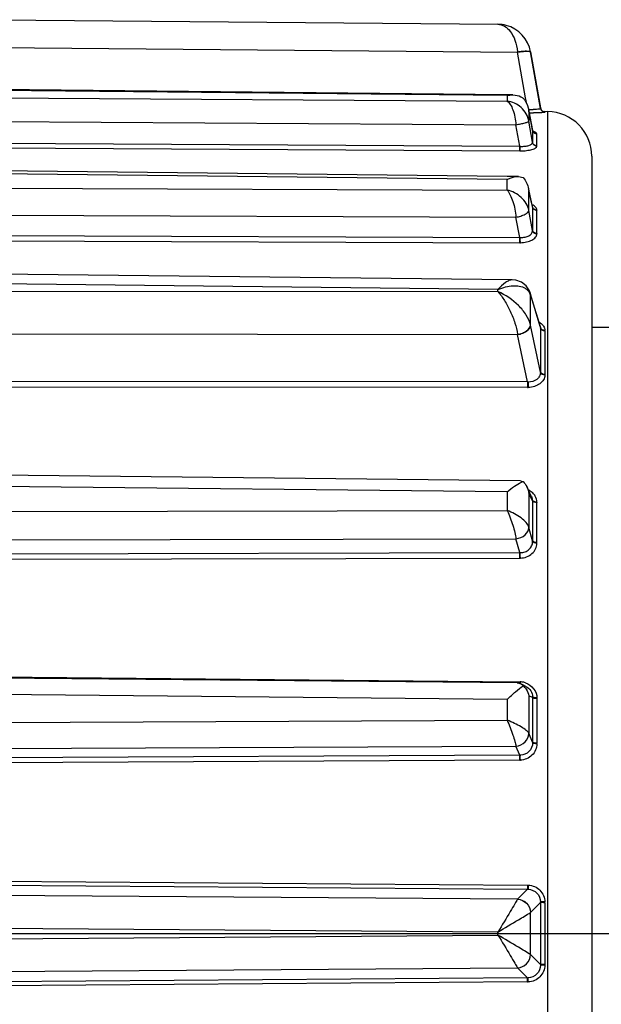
# Model space of a CAD drawing. Header units: millimetres. Extents: x 146 to 697, y 409 to 764.
# Tile 6 of 162: x 232 to 245, y 458 to 481. Entities that reach past the tile are written whole.
import ezdxf

# ---------------------------------------------------------------- set-up
doc = ezdxf.new("R2010")
doc.units = ezdxf.units.MM
doc.header["$LTSCALE"] = 65.395
doc.linetypes.add('CENTER', pattern=[0.6, 0.375, -0.075, 0.075, -0.075])
doc.layers.get('0').update_dxf_attribs({"linetype": 'CONTINUOUS'})
for name, color, linetype in [('9_820_353_oben_3_BL45', 7, 'CONTINUOUS'), ('SP223_000_00_oben_3_BL32', 7, 'CONTINUOUS'), ('SP223_018_00_oben_3_BL26', 7, 'CONTINUOUS')]:
    doc.layers.add(name, color=color, linetype=linetype)

# ---------------------------------------------------------------- blocks, each defined once
blk = doc.blocks.new('TC-9820353_DS')
at = {"layer": '9_820_353_oben_3_BL45', "color": 7, "linetype": 'CENTER'}
blk.add_line((-68.5, 0), (128.01, 0), dxfattribs=at)
at = {"layer": 'SP223_000_00_oben_3_BL32', "color": 7, "linetype": 'Continuous'}
blk.add_line((30, 13.6), (37.821, 13.6), dxfattribs=at)
at = {"layer": 'SP223_018_00_oben_3_BL26', "color": 7, "linetype": 'Continuous'}
for p, q in [((16, 20.5), (27.896, 20.396)), ((28.851, 18.507), (28.628, 19.776)), ((28.628, 19.776), (28.849, 18.52)), ((28.104, 18.813), (15.999, 18.938)), ((28.103, 18.796), (28.233, 18.812)), ((28.233, 18.812), (28.104, 18.813)), ((28.592, 18.448), (28.588, 18.469)), ((28.588, 18.469), (28.591, 18.448)), ((28.634, 18.229), (28.592, 18.448)), ((28.849, 18.52), (28.851, 18.507)), ((29.009, 18.436), (28.947, 18.437)), ((28.674, 18.02), (28.634, 18.229)), ((30, 17.437), (30, 15)), ((28.105, 16.984), (15.999, 17.12)), ((28.353, 16.981), (28.105, 16.984)), ((28.353, 16.981), (28.462, 16.96)), ((28.593, 16.657), (28.582, 16.707)), ((28.582, 16.707), (28.591, 16.657)), ((28.673, 16.307), (28.593, 16.657)), ((28.673, 16.307), (28.673, 16.307)), ((28.213, 14.662), (16, 14.801)), ((30, 15), (30, -15)), ((28.213, 14.662), (28.213, 14.662)), ((28.619, 14.37), (28.619, 14.369)), ((28.62, 14.366), (28.62, 14.366)), ((28.634, 14.32), (28.62, 14.366)), ((28.846, 13.618), (28.634, 14.32)), ((28.846, 13.618), (28.846, 13.618)), ((28.402, 10.153), (15.999, 10.286)), ((28.613, 9.88), (28.54, 10.025)), ((28.651, 9.807), (28.613, 9.88)), ((28.651, 9.806), (28.651, 9.807)), ((28.326, 5.622), (16, 5.737)), ((28.41, 5.6), (28.406, 5.602)), ((28.468, 5.57), (28.41, 5.6)), ((28.521, 5.543), (28.468, 5.57)), ((28.521, 5.543), (28.521, 5.543))]:
    blk.add_line(p, q, dxfattribs=at)
at = {"layer": 'SP223_018_00_oben_3_BL26', "color": 9, "linetype": 'Continuous'}
for p, q in [((16, 19.88), (28.335, 19.773)), ((28.335, 19.779), (28.335, 19.773)), ((28.516, 18.747), (28.335, 19.773)), ((28.103, 18.796), (16, 18.921)), ((28.103, 18.796), (28.103, 18.671)), ((16, 18.75), (28.103, 18.671)), ((28.541, 18.609), (28.516, 18.747)), ((28.591, 18.448), (28.591, 18.221)), ((28.591, 18.448), (28.674, 18.017)), ((28.852, 18.506), (28.851, 18.505)), ((28.947, 18.437), (28.949, 18.424)), ((29.009, 18.436), (29.009, 13.6)), ((16, 18.224), (28.299, 18.143)), ((28.383, 17.66), (28.299, 18.143)), ((28.674, 17.749), (28.591, 18.221)), ((28.771, 17.67), (28.771, 17.937)), ((16, 17.737), (28.383, 17.66)), ((16, 17.633), (28.383, 17.556)), ((28.383, 17.66), (28.398, 17.66)), ((28.383, 17.556), (28.398, 17.556)), ((28.103, 16.917), (16, 17.053)), ((28.103, 16.675), (28.103, 16.917)), ((16, 16.722), (28.103, 16.675)), ((28.591, 16.22), (28.591, 16.657)), ((28.671, 16.307), (28.591, 16.657)), ((28.674, 15.774), (28.591, 16.22)), ((28.674, 16.293), (28.671, 16.307)), ((28.674, 16.3), (28.673, 16.307)), ((28.771, 15.704), (28.771, 16.22)), ((16, 16.118), (28.299, 16.07)), ((28.383, 15.615), (28.299, 16.07)), ((16, 15.659), (28.383, 15.615)), ((16, 15.541), (28.383, 15.497)), ((27.896, 14.446), (16, 14.581)), ((16, 14.41), (27.896, 14.399)), ((27.896, 14.399), (27.896, 14.446)), ((28.619, 14.369), (28.628, 14.318)), ((28.62, 14.366), (28.628, 14.316)), ((28.628, 13.65), (28.628, 14.318)), ((28.628, 14.318), (28.84, 13.616)), ((28.851, 12.595), (28.628, 13.65)), ((28.84, 13.616), (28.851, 13.577)), ((28.949, 13.516), (28.949, 12.539)), ((29.009, 13.6), (29.009, -13.6)), ((16, 13.45), (28.335, 13.438)), ((28.335, 13.443), (28.335, 13.438)), ((28.561, 12.373), (28.335, 13.438)), ((28.561, 12.373), (16, 12.381)), ((28.561, 12.249), (16, 12.257)), ((28.103, 9.907), (16, 10.036)), ((28.103, 9.907), (28.103, 9.488)), ((28.591, 9.869), (28.591, 9.112)), ((28.629, 9.795), (28.591, 9.869)), ((28.674, 9.706), (28.629, 9.795)), ((28.771, 8.769), (28.771, 9.662)), ((16, 9.464), (28.103, 9.488)), ((28.674, 8.808), (28.591, 9.112)), ((16, 8.831), (28.299, 8.855)), ((28.383, 8.544), (28.299, 8.855)), ((16, 8.517), (28.383, 8.544)), ((16, 8.395), (28.383, 8.422)), ((16, 5.761), (28.326, 5.647)), ((28.326, 5.647), (28.383, 5.646)), ((28.103, 5.253), (16, 5.366)), ((28.591, 5.335), (28.591, 4.491)), ((28.674, 5.293), (28.591, 5.335)), ((28.103, 5.253), (28.103, 4.786)), ((28.771, 5.269), (28.771, 4.272)), ((16, 4.728), (28.103, 4.786)), ((28.674, 4.291), (28.591, 4.491)), ((16, 4.145), (28.299, 4.204)), ((28.383, 4), (28.299, 4.204)), ((28.383, 4), (16, 3.939)), ((28.383, 3.889), (16, 3.827)), ((16, 1.178), (28.561, 1.086)), ((16, 1.086), (28.561, 0.993)), ((28.561, 0.993), (28.335, 0.769)), ((28.335, 0.769), (16, 0.859)), ((28.851, 0.695), (28.628, 0.473)), ((28.949, 0.691), (28.949, -0.691)), ((28.628, -0.473), (28.628, 0.473)), ((27.896, 0.034), (16, 0.121)), ((27.896, -0.034), (27.896, 0.034)), ((16, -0.121), (27.896, -0.034)), ((28.851, -0.695), (28.628, -0.473)), ((16, -0.859), (28.335, -0.769)), ((28.561, -0.993), (28.335, -0.769)), ((28.561, -0.993), (16, -1.086)), ((28.561, -1.086), (16, -1.178))]:
    blk.add_line(p, q, dxfattribs=at)
at = {"layer": 'SP223_018_00_oben_3_BL26', "color": 7, "linetype": 'Continuous'}
for points in [[(28.628, 19.772), (28.628, 19.776), (28.627, 19.779)], [(28.69, 17.984), (28.695, 17.981), (28.686, 17.991), (28.674, 18.018)], [(28.69, 17.984), (28.695, 17.981), (28.686, 17.991)], [(28.619, 14.37), (28.6, 14.421), (28.528, 14.529), (28.426, 14.609), (28.299, 14.654), (28.213, 14.662)], [(28.62, 14.366), (28.62, 14.367), (28.619, 14.37)]]:
    blk.add_lwpolyline(points, dxfattribs=at)
for centre, radius, start, end in [((27.889, 19.646), 0.75, 75.3214, 89.5), ((27.889, 19.646), 0.75, 75.3214, 89.5), ((27.889, 19.646), 0.75, 10, 75.3214), ((28.948, 18.537), 0.1, 190, 216.5), ((28.948, 18.537), 0.1, 216.5, 269.5), ((29, 17.437), 1, 0, 89.5), ((28.184, 5.249), 0.416, 41.103, 48.0784)]:
    blk.add_arc(centre, radius, start, end, dxfattribs=at)
at = {"layer": 'SP223_018_00_oben_3_BL26', "color": 9, "linetype": 'Continuous'}
for centre, radius, start, end in [((28.708, 20.731), 2.245, 266.7812, 266.9496), ((28.699, 20.496), 2.01, 266.8737, 269.6821), ((28.618, 24.76), 6.352, 269.8329, 270.657), ((28.95, 18.524), 0.0999, 190.0019, 269.5463), ((28.848, 18.506), 0.00342, 354.6324, 10.0589), ((34.324, 17.898), 5.652, 178.7938, 179.638), ((36.721, 17.891), 8.048, 179.6929, 181.0119), ((28.636, 17.747), 0.038, 353.8367, 2.6429), ((28.746, 17.669), 0.0255, 350.1404, 0.9638), ((55.536, 16.034), 26.864, 179.4468, 180.5532), ((28.568, 15.771), 0.106, 356.3047, 1.5845), ((28.687, 15.703), 0.0849, 354.6031, 0.5372), ((28.375, 14.249), 0.262, 25.619, 26.4131), ((28.366, 14.245), 0.272, 15.6372, 25.5519), ((80.312, 13.086), 51.463, 179.453, 180.547), ((28.725, 13.581), 0.127, 0.872, 3.4022), ((28.725, 13.581), 0.127, 358.3513, 0.8712), ((28.806, 13.518), 0.143, 359.4399, 4.2295), ((36.135, 12.311), 7.574, 179.5304, 180.4668), ((28.581, 12.784), 0.412, 267.2512, 269.2437), ((36.146, 12.311), 7.571, 179.5355, 180.4671), ((28.562, 12.657), 0.408, 269.9601, 271.971), ((108.019, 9.257), 79.346, 179.67561, 180.32439), ((28.412, 8.803), 0.262, 357.6502, 1.0087), ((28.533, 8.768), 0.238, 356.7793, 0.3237), ((39.387, 5.565), 11.004, 179.5773, 179.7673), ((38.858, 5.568), 10.461, 179.5752, 179.8013), ((28.379, 5.222), 0.424, 82.1775, 87.521), ((28.381, 5.234), 0.412, 71.3243, 82.1892), ((28.395, 5.298), 0.279, 359.0233, 2.2745), ((126.224, 4.792), 97.552, 179.70571, 180.29429), ((28.489, 5.27), 0.283, 359.7019, 2.958), ((28.389, 4.315), 0.314, 268.8831, 271.5173), ((28.382, 4.202), 0.313, 270.2811, 272.9299), ((28.389, 0.737), 0.0625, 149.6193, 150.8347), ((133.746, 0), 104.897, 179.6205, 180.3795), ((28.536, 0.701), 0.316, 358.9541, 2.154), ((28.64, 0.693), 0.309, 359.6174, 2.8797), ((28.389, -0.737), 0.0625, 209.1653, 210.3807), ((28.562, -0.686), 0.307, 269.8474, 272.5177), ((28.559, -0.78), 0.306, 270.4204, 273.1037)]:
    blk.add_arc(centre, radius, start, end, dxfattribs=at)
for points, knots in [([(27.896, 20.396), (27.946, 20.396), (28.056, 20.362), (28.191, 20.229), (28.292, 20.028), (28.326, 19.867), (28.335, 19.779)], [0, 0, 0, 0, 0.18454, 0.403469, 0.676062, 1, 1, 1, 1]), ([(28.335, 19.779), (28.371, 19.785), (28.438, 19.795), (28.531, 19.799), (28.587, 19.798), (28.626, 19.786), (28.628, 19.776)], [0, 0, 0, 0, 0.37195, 0.686406, 0.901398, 1, 1, 1, 1]), ([(28.335, 19.773), (28.372, 19.779), (28.439, 19.788), (28.532, 19.794), (28.588, 19.792), (28.627, 19.782), (28.628, 19.773)], [0, 0, 0, 0, 0.372992, 0.688151, 0.903191, 1, 1, 1, 1]), ([(28.103, 18.671), (28.131, 18.653), (28.182, 18.592), (28.263, 18.418), (28.292, 18.257), (28.299, 18.143)], [0, 0, 0, 0, 0.169809, 0.402699, 1, 1, 1, 1]), ([(28.591, 18.221), (28.571, 18.337), (28.444, 18.555), (28.217, 18.658), (28.103, 18.671)], [0, 0, 0, 0, 0.506989, 1, 1, 1, 1]), ([(28.811, 18.492), (28.803, 18.491), (28.762, 18.487), (28.721, 18.486), (28.687, 18.486)], [0, 0, 0, 0, 0.195797, 1, 1, 1, 1]), ([(28.949, 18.423), (28.947, 18.422), (28.939, 18.421), (28.925, 18.418), (28.902, 18.416), (28.858, 18.413), (28.786, 18.41), (28.725, 18.409), (28.691, 18.409)], [0, 0, 0, 0, 0.025787, 0.082872, 0.171192, 0.289215, 0.604192, 1, 1, 1, 1]), ([(28.851, 18.505), (28.85, 18.501), (28.833, 18.496), (28.821, 18.493), (28.811, 18.492)], [0, 0, 0, 0, 0.314405, 1, 1, 1, 1]), ([(28.949, 18.424), (28.949, 18.424), (28.949, 18.424), (28.949, 18.423), (28.949, 18.423)], [0, 0, 0, 0, 0.423738, 1, 1, 1, 1]), ([(28.299, 18.143), (28.336, 18.15), (28.404, 18.163), (28.484, 18.181), (28.536, 18.196), (28.564, 18.205), (28.581, 18.213), (28.591, 18.218), (28.591, 18.221)], [0, 0, 0, 0, 0.368731, 0.685379, 0.809692, 0.905135, 0.968644, 1, 1, 1, 1]), ([(28.674, 18.017), (28.674, 18.018), (28.674, 18.019), (28.674, 18.02), (28.674, 18.02)], [0, 0, 0, 0, 0.494899, 1, 1, 1, 1]), ([(28.771, 17.941), (28.749, 17.941), (28.704, 17.956), (28.679, 17.997), (28.674, 18.018)], [0, 0, 0, 0, 0.5041, 1, 1, 1, 1]), ([(28.771, 17.941), (28.769, 17.953), (28.738, 17.978), (28.707, 17.988), (28.685, 17.994)], [0, 0, 0, 0, 0.358402, 1, 1, 1, 1]), ([(28.771, 17.937), (28.755, 17.937), (28.722, 17.945), (28.696, 17.969), (28.687, 17.983)], [0, 0, 0, 0, 0.502702, 1, 1, 1, 1]), ([(28.771, 17.937), (28.771, 17.937), (28.772, 17.939), (28.771, 17.94), (28.771, 17.941)], [0, 0, 0, 0, 0.491151, 1, 1, 1, 1]), ([(28.398, 17.659), (28.433, 17.658), (28.498, 17.659), (28.584, 17.674), (28.646, 17.698), (28.672, 17.729), (28.674, 17.743)], [0, 0, 0, 0, 0.345906, 0.643269, 0.860604, 1, 1, 1, 1]), ([(28.771, 17.67), (28.749, 17.67), (28.703, 17.685), (28.678, 17.727), (28.674, 17.749)], [0, 0, 0, 0, 0.506724, 1, 1, 1, 1]), ([(28.771, 17.665), (28.749, 17.665), (28.703, 17.68), (28.678, 17.722), (28.674, 17.743)], [0, 0, 0, 0, 0.506711, 1, 1, 1, 1]), ([(28.383, 17.556), (28.383, 17.562), (28.383, 17.596), (28.383, 17.631), (28.383, 17.66)], [0, 0, 0, 0, 0.148811, 1, 1, 1, 1]), ([(28.398, 17.556), (28.397, 17.562), (28.397, 17.596), (28.397, 17.63), (28.398, 17.659)], [0, 0, 0, 0, 0.148787, 1, 1, 1, 1]), ([(28.398, 17.556), (28.445, 17.557), (28.533, 17.562), (28.636, 17.58), (28.703, 17.603), (28.743, 17.624), (28.769, 17.648), (28.771, 17.665)], [0, 0, 0, 0, 0.351049, 0.653313, 0.774629, 0.87228, 1, 1, 1, 1]), ([(28.103, 16.675), (28.131, 16.642), (28.178, 16.559), (28.257, 16.36), (28.291, 16.189), (28.299, 16.07)], [0, 0, 0, 0, 0.198054, 0.44577, 1, 1, 1, 1]), ([(28.591, 16.22), (28.57, 16.332), (28.434, 16.542), (28.218, 16.651), (28.103, 16.675)], [0, 0, 0, 0, 0.493285, 1, 1, 1, 1]), ([(28.771, 16.228), (28.769, 16.252), (28.741, 16.305), (28.692, 16.335), (28.663, 16.349)], [0, 0, 0, 0, 0.430333, 1, 1, 1, 1]), ([(28.299, 16.07), (28.336, 16.075), (28.406, 16.093), (28.497, 16.128), (28.562, 16.167), (28.59, 16.203), (28.591, 16.22)], [0, 0, 0, 0, 0.332592, 0.629025, 0.855341, 1, 1, 1, 1]), ([(28.771, 16.228), (28.749, 16.228), (28.705, 16.241), (28.678, 16.28), (28.674, 16.3)], [0, 0, 0, 0, 0.519451, 1, 1, 1, 1]), ([(28.771, 16.22), (28.749, 16.22), (28.705, 16.233), (28.678, 16.273), (28.674, 16.293)], [0, 0, 0, 0, 0.519719, 1, 1, 1, 1]), ([(28.398, 15.614), (28.433, 15.613), (28.5, 15.618), (28.588, 15.648), (28.653, 15.697), (28.672, 15.743), (28.674, 15.764)], [0, 0, 0, 0, 0.308727, 0.584612, 0.811731, 1, 1, 1, 1]), ([(28.398, 15.497), (28.445, 15.498), (28.535, 15.508), (28.654, 15.548), (28.741, 15.609), (28.769, 15.668), (28.771, 15.695)], [0, 0, 0, 0, 0.313959, 0.594547, 0.821543, 1, 1, 1, 1]), ([(28.771, 15.704), (28.749, 15.704), (28.705, 15.716), (28.678, 15.754), (28.674, 15.774)], [0, 0, 0, 0, 0.524785, 1, 1, 1, 1]), ([(28.771, 15.695), (28.749, 15.695), (28.706, 15.707), (28.678, 15.745), (28.674, 15.764)], [0, 0, 0, 0, 0.524634, 1, 1, 1, 1]), ([(28.383, 15.497), (28.383, 15.504), (28.383, 15.544), (28.383, 15.583), (28.383, 15.615)], [0, 0, 0, 0, 0.191346, 1, 1, 1, 1]), ([(28.398, 15.497), (28.398, 15.504), (28.397, 15.544), (28.397, 15.583), (28.398, 15.614)], [0, 0, 0, 0, 0.191223, 1, 1, 1, 1]), ([(28.213, 14.662), (28.189, 14.662), (28.136, 14.648), (28.022, 14.582), (27.946, 14.504), (27.896, 14.446)], [0, 0, 0, 0, 0.182124, 0.409343, 1, 1, 1, 1]), ([(27.896, 14.446), (27.951, 14.469), (28.062, 14.507), (28.267, 14.542), (28.426, 14.523), (28.506, 14.476)], [0, 0, 0, 0, 0.28909, 0.554893, 1, 1, 1, 1]), ([(28.628, 13.65), (28.61, 13.729), (28.534, 13.89), (28.303, 14.166), (28.066, 14.325), (27.896, 14.399)], [0, 0, 0, 0, 0.227763, 0.483767, 1, 1, 1, 1]), ([(27.896, 14.399), (27.949, 14.336), (28.05, 14.194), (28.179, 13.959), (28.281, 13.705), (28.324, 13.529), (28.335, 13.443)], [0, 0, 0, 0, 0.231663, 0.490048, 0.756033, 1, 1, 1, 1]), ([(28.506, 14.476), (28.517, 14.469), (28.559, 14.44), (28.593, 14.4), (28.609, 14.366)], [0, 0, 0, 0, 0.254743, 1, 1, 1, 1]), ([(28.816, 13.719), (28.823, 13.715), (28.852, 13.696), (28.878, 13.674), (28.895, 13.655)], [0, 0, 0, 0, 0.262261, 1, 1, 1, 1]), ([(28.335, 13.443), (28.372, 13.449), (28.444, 13.467), (28.555, 13.522), (28.625, 13.598), (28.628, 13.65)], [0, 0, 0, 0, 0.302388, 0.583713, 1, 1, 1, 1]), ([(28.335, 13.438), (28.373, 13.443), (28.445, 13.462), (28.556, 13.517), (28.626, 13.594), (28.628, 13.647)], [0, 0, 0, 0, 0.301489, 0.582286, 1, 1, 1, 1]), ([(28.949, 13.528), (28.927, 13.529), (28.886, 13.538), (28.856, 13.571), (28.851, 13.589)], [0, 0, 0, 0, 0.545137, 1, 1, 1, 1]), ([(28.949, 13.516), (28.927, 13.517), (28.886, 13.526), (28.856, 13.56), (28.851, 13.577)], [0, 0, 0, 0, 0.545827, 1, 1, 1, 1]), ([(28.895, 13.655), (28.903, 13.646), (28.931, 13.609), (28.947, 13.562), (28.949, 13.528)], [0, 0, 0, 0, 0.265986, 1, 1, 1, 1]), ([(28.949, 12.539), (28.927, 12.539), (28.887, 12.547), (28.856, 12.578), (28.851, 12.595)], [0, 0, 0, 0, 0.556397, 1, 1, 1, 1]), ([(28.851, 12.581), (28.85, 12.553), (28.833, 12.495), (28.747, 12.399), (28.643, 12.372), (28.576, 12.372)], [0, 0, 0, 0, 0.223685, 0.463298, 1, 1, 1, 1]), ([(28.949, 12.526), (28.947, 12.49), (28.923, 12.414), (28.837, 12.324), (28.716, 12.265), (28.624, 12.251), (28.576, 12.249)], [0, 0, 0, 0, 0.214895, 0.452069, 0.716802, 1, 1, 1, 1]), ([(28.949, 12.526), (28.927, 12.526), (28.887, 12.534), (28.856, 12.564), (28.851, 12.581)], [0, 0, 0, 0, 0.55582, 1, 1, 1, 1]), ([(28.771, 9.677), (28.75, 9.677), (28.713, 9.682), (28.679, 9.706), (28.674, 9.72)], [0, 0, 0, 0, 0.584536, 1, 1, 1, 1]), ([(28.771, 9.677), (28.769, 9.723), (28.751, 9.785), (28.716, 9.837), (28.707, 9.85)], [0, 0, 0, 0, 0.74268, 1, 1, 1, 1]), ([(28.771, 9.662), (28.75, 9.663), (28.713, 9.668), (28.679, 9.692), (28.674, 9.706)], [0, 0, 0, 0, 0.585879, 1, 1, 1, 1]), ([(28.103, 9.488), (28.154, 9.381), (28.215, 9.217), (28.275, 9.004), (28.294, 8.902), (28.299, 8.855)], [0, 0, 0, 0, 0.531334, 0.789391, 1, 1, 1, 1]), ([(28.591, 9.112), (28.579, 9.151), (28.527, 9.23), (28.37, 9.37), (28.215, 9.449), (28.103, 9.488)], [0, 0, 0, 0, 0.193387, 0.43877, 1, 1, 1, 1]), ([(28.299, 8.855), (28.373, 8.864), (28.508, 8.917), (28.589, 9.049), (28.591, 9.112)], [0, 0, 0, 0, 0.539675, 1, 1, 1, 1]), ([(28.398, 8.544), (28.433, 8.544), (28.504, 8.557), (28.595, 8.611), (28.657, 8.694), (28.672, 8.76), (28.674, 8.792)], [0, 0, 0, 0, 0.261241, 0.514962, 0.760037, 1, 1, 1, 1]), ([(28.398, 8.422), (28.446, 8.424), (28.541, 8.442), (28.663, 8.515), (28.747, 8.624), (28.769, 8.711), (28.771, 8.754)], [0, 0, 0, 0, 0.264001, 0.51993, 0.764397, 1, 1, 1, 1]), ([(28.771, 8.769), (28.75, 8.769), (28.715, 8.773), (28.679, 8.794), (28.674, 8.808)], [0, 0, 0, 0, 0.595873, 1, 1, 1, 1]), ([(28.771, 8.754), (28.75, 8.754), (28.715, 8.758), (28.679, 8.779), (28.674, 8.792)], [0, 0, 0, 0, 0.594655, 1, 1, 1, 1]), ([(28.383, 8.422), (28.383, 8.432), (28.383, 8.473), (28.383, 8.514), (28.383, 8.544)], [0, 0, 0, 0, 0.261186, 1, 1, 1, 1]), ([(28.398, 8.422), (28.398, 8.433), (28.397, 8.473), (28.397, 8.514), (28.398, 8.544)], [0, 0, 0, 0, 0.260645, 1, 1, 1, 1]), ([(28.513, 5.624), (28.584, 5.6), (28.715, 5.509), (28.768, 5.358), (28.771, 5.285)], [0, 0, 0, 0, 0.50576, 1, 1, 1, 1]), ([(28.521, 5.543), (28.565, 5.521), (28.642, 5.453), (28.672, 5.356), (28.674, 5.309)], [0, 0, 0, 0, 0.507834, 1, 1, 1, 1]), ([(28.771, 5.285), (28.75, 5.285), (28.72, 5.287), (28.688, 5.297), (28.676, 5.304), (28.674, 5.309)], [0, 0, 0, 0, 0.623292, 0.851921, 1, 1, 1, 1]), ([(28.771, 5.269), (28.75, 5.269), (28.72, 5.271), (28.688, 5.281), (28.676, 5.289), (28.674, 5.293)], [0, 0, 0, 0, 0.625472, 0.853572, 1, 1, 1, 1]), ([(28.591, 4.491), (28.577, 4.517), (28.519, 4.57), (28.41, 4.643), (28.266, 4.719), (28.159, 4.764), (28.103, 4.786)], [0, 0, 0, 0, 0.158521, 0.397141, 0.687932, 1, 1, 1, 1]), ([(28.103, 4.786), (28.15, 4.677), (28.21, 4.518), (28.272, 4.323), (28.294, 4.239), (28.299, 4.204)], [0, 0, 0, 0, 0.58062, 0.827203, 1, 1, 1, 1]), ([(28.299, 4.204), (28.373, 4.211), (28.519, 4.274), (28.589, 4.42), (28.591, 4.491)], [0, 0, 0, 0, 0.513479, 1, 1, 1, 1]), ([(28.674, 4.274), (28.671, 4.205), (28.612, 4.06), (28.468, 4.002), (28.398, 4)], [0, 0, 0, 0, 0.498262, 1, 1, 1, 1]), ([(28.771, 4.256), (28.769, 4.209), (28.748, 4.114), (28.665, 3.993), (28.542, 3.912), (28.446, 3.891), (28.398, 3.889)], [0, 0, 0, 0, 0.246985, 0.49581, 0.747017, 1, 1, 1, 1]), ([(28.771, 4.272), (28.75, 4.272), (28.721, 4.274), (28.689, 4.282), (28.677, 4.287), (28.674, 4.291)], [0, 0, 0, 0, 0.634557, 0.861766, 1, 1, 1, 1]), ([(28.771, 4.256), (28.75, 4.256), (28.721, 4.257), (28.689, 4.265), (28.677, 4.27), (28.674, 4.274)], [0, 0, 0, 0, 0.632403, 0.860131, 1, 1, 1, 1]), ([(28.383, 3.889), (28.383, 3.9), (28.383, 3.937), (28.383, 3.974), (28.383, 4)], [0, 0, 0, 0, 0.299447, 1, 1, 1, 1]), ([(28.398, 3.889), (28.398, 3.9), (28.397, 3.937), (28.397, 3.974), (28.398, 4)], [0, 0, 0, 0, 0.298545, 1, 1, 1, 1]), ([(28.561, 1.086), (28.561, 1.075), (28.561, 1.044), (28.561, 1.013), (28.561, 0.993)], [0, 0, 0, 0, 0.349919, 1, 1, 1, 1]), ([(28.576, 1.085), (28.576, 1.074), (28.576, 1.044), (28.575, 1.013), (28.576, 0.993)], [0, 0, 0, 0, 0.348411, 1, 1, 1, 1]), ([(28.576, 1.085), (28.624, 1.083), (28.721, 1.061), (28.843, 0.977), (28.926, 0.854), (28.947, 0.757), (28.949, 0.709)], [0, 0, 0, 0, 0.250127, 0.500115, 0.750031, 1, 1, 1, 1]), ([(28.576, 0.993), (28.646, 0.99), (28.791, 0.928), (28.849, 0.783), (28.851, 0.712)], [0, 0, 0, 0, 0.50035, 1, 1, 1, 1]), ([(28.335, 0.768), (28.316, 0.734), (28.262, 0.643), (28.116, 0.398), (27.989, 0.187), (27.896, 0.034)], [0, 0, 0, 0, 0.134176, 0.372025, 1, 1, 1, 1]), ([(28.335, 0.769), (28.41, 0.766), (28.561, 0.7), (28.626, 0.548), (28.628, 0.474)], [0, 0, 0, 0, 0.5, 1, 1, 1, 1]), ([(28.335, 0.768), (28.409, 0.765), (28.56, 0.699), (28.625, 0.547), (28.628, 0.473)], [0, 0, 0, 0, 0.500265, 1, 1, 1, 1]), ([(28.949, 0.709), (28.928, 0.709), (28.895, 0.71), (28.862, 0.71), (28.851, 0.712)], [0, 0, 0, 0, 0.649329, 1, 1, 1, 1]), ([(28.949, 0.691), (28.928, 0.691), (28.895, 0.693), (28.863, 0.692), (28.851, 0.695)], [0, 0, 0, 0, 0.65257, 1, 1, 1, 1]), ([(27.896, 0.034), (28.049, 0.126), (28.293, 0.272), (28.538, 0.417), (28.628, 0.473)], [0, 0, 0, 0, 0.628768, 1, 1, 1, 1]), ([(28.628, -0.473), (28.538, -0.417), (28.293, -0.272), (28.049, -0.126), (27.896, -0.034)], [0, 0, 0, 0, 0.371232, 1, 1, 1, 1]), ([(27.896, -0.034), (27.989, -0.187), (28.116, -0.398), (28.262, -0.643), (28.316, -0.734), (28.335, -0.768)], [0, 0, 0, 0, 0.627975, 0.865824, 1, 1, 1, 1]), ([(28.335, -0.768), (28.409, -0.765), (28.56, -0.699), (28.625, -0.547), (28.628, -0.473)], [0, 0, 0, 0, 0.500262, 1, 1, 1, 1]), ([(28.335, -0.769), (28.41, -0.766), (28.561, -0.7), (28.626, -0.548), (28.628, -0.474)], [0, 0, 0, 0, 0.5, 1, 1, 1, 1]), ([(28.949, -0.709), (28.947, -0.757), (28.926, -0.854), (28.843, -0.977), (28.721, -1.061), (28.624, -1.083), (28.576, -1.085)], [0, 0, 0, 0, 0.249969, 0.499885, 0.749873, 1, 1, 1, 1]), ([(28.851, -0.712), (28.849, -0.783), (28.791, -0.928), (28.646, -0.99), (28.576, -0.993)], [0, 0, 0, 0, 0.49965, 1, 1, 1, 1]), ([(28.949, -0.691), (28.928, -0.691), (28.895, -0.693), (28.863, -0.692), (28.851, -0.695)], [0, 0, 0, 0, 0.65257, 1, 1, 1, 1]), ([(28.949, -0.709), (28.928, -0.709), (28.895, -0.71), (28.862, -0.71), (28.851, -0.712)], [0, 0, 0, 0, 0.649329, 1, 1, 1, 1]), ([(28.561, -1.086), (28.561, -1.075), (28.561, -1.044), (28.561, -1.013), (28.561, -0.993)], [0, 0, 0, 0, 0.349919, 1, 1, 1, 1]), ([(28.576, -1.085), (28.576, -1.074), (28.576, -1.044), (28.575, -1.013), (28.576, -0.993)], [0, 0, 0, 0, 0.348411, 1, 1, 1, 1])]:
    blk.add_open_spline(points, degree=3, knots=knots, dxfattribs=at)
at = {"layer": 'SP223_018_00_oben_3_BL26', "color": 7, "linetype": 'Continuous'}
for points, knots in [([(28.233, 18.812), (28.293, 18.811), (28.377, 18.793), (28.446, 18.75), (28.462, 18.738)], [0, 0, 0, 0, 0.745173, 1, 1, 1, 1]), ([(28.462, 18.738), (28.479, 18.718), (28.537, 18.638), (28.574, 18.542), (28.588, 18.469)], [0, 0, 0, 0, 0.253058, 1, 1, 1, 1]), ([(28.103, 16.917), (28.124, 16.927), (28.203, 16.962), (28.29, 16.982), (28.353, 16.981)], [0, 0, 0, 0, 0.269014, 1, 1, 1, 1]), ([(28.103, 9.907), (28.156, 9.952), (28.257, 10.031), (28.367, 10.098), (28.421, 10.122)], [0, 0, 0, 0, 0.540027, 1, 1, 1, 1]), ([(28.103, 5.253), (28.165, 5.312), (28.281, 5.418), (28.403, 5.517), (28.462, 5.558)], [0, 0, 0, 0, 0.539847, 1, 1, 1, 1]), ([(28.406, 5.602), (28.411, 5.599), (28.432, 5.588), (28.45, 5.572), (28.462, 5.558)], [0, 0, 0, 0, 0.241063, 1, 1, 1, 1]), ([(28.498, 5.522), (28.51, 5.508), (28.553, 5.452), (28.581, 5.386), (28.591, 5.335)], [0, 0, 0, 0, 0.261605, 1, 1, 1, 1])]:
    blk.add_open_spline(points, degree=3, knots=knots, dxfattribs=at)
at = {"layer": 'SP223_018_00_oben_3_BL26', "color": 9, "linetype": 'Continuous'}
for points in [[(28.851, 18.505), (28.854, 18.49), (28.861, 18.475), (28.87, 18.463)], [(28.87, 18.463), (28.887, 18.44), (28.919, 18.424), (28.949, 18.423)], [(28.687, 17.983), (28.681, 17.993), (28.676, 18.005), (28.674, 18.017)], [(28.674, 16.293), (28.674, 16.295), (28.674, 16.298), (28.673, 16.3)], [(28.771, 16.22), (28.772, 16.223), (28.772, 16.225), (28.771, 16.228)], [(28.383, 15.615), (28.388, 15.615), (28.393, 15.615), (28.398, 15.615)], [(28.383, 15.497), (28.388, 15.497), (28.393, 15.497), (28.398, 15.497)], [(28.846, 13.618), (28.849, 13.608), (28.851, 13.599), (28.851, 13.589)], [(28.851, 12.595), (28.852, 12.59), (28.852, 12.586), (28.851, 12.581)], [(28.949, 12.539), (28.949, 12.535), (28.949, 12.53), (28.948, 12.526)], [(28.644, 9.911), (28.623, 9.927), (28.601, 9.941), (28.577, 9.953)], [(28.707, 9.85), (28.689, 9.873), (28.668, 9.893), (28.644, 9.911)], [(28.674, 9.72), (28.672, 9.75), (28.664, 9.78), (28.651, 9.806)], [(28.674, 9.706), (28.674, 9.711), (28.674, 9.715), (28.673, 9.72)], [(28.771, 9.662), (28.772, 9.667), (28.772, 9.672), (28.771, 9.677)], [(28.383, 8.544), (28.388, 8.544), (28.393, 8.544), (28.398, 8.544)], [(28.383, 8.422), (28.388, 8.422), (28.393, 8.422), (28.398, 8.422)], [(28.383, 5.646), (28.388, 5.646), (28.393, 5.646), (28.398, 5.645)], [(28.674, 4.291), (28.674, 4.285), (28.674, 4.28), (28.673, 4.274)], [(28.771, 4.272), (28.772, 4.267), (28.772, 4.261), (28.771, 4.256)], [(28.561, 1.086), (28.566, 1.086), (28.571, 1.085), (28.576, 1.085)], [(28.561, 0.993), (28.566, 0.993), (28.571, 0.993), (28.576, 0.992)], [(28.851, -0.695), (28.852, -0.701), (28.852, -0.707), (28.851, -0.712)], [(28.949, -0.691), (28.949, -0.697), (28.949, -0.703), (28.948, -0.709)]]:
    blk.add_open_spline(points, degree=3, dxfattribs=at)
at = {"layer": 'SP223_018_00_oben_3_BL26', "color": 7, "linetype": 'Continuous'}
for points in [[(28.462, 16.96), (28.521, 16.888), (28.561, 16.798), (28.582, 16.707)], [(28.402, 10.153), (28.423, 10.153), (28.444, 10.148), (28.462, 10.138)], [(28.421, 10.122), (28.434, 10.128), (28.448, 10.133), (28.462, 10.138)], [(28.462, 10.138), (28.493, 10.104), (28.52, 10.066), (28.54, 10.025)], [(28.54, 10.025), (28.565, 9.976), (28.582, 9.923), (28.591, 9.869)], [(28.326, 5.622), (28.353, 5.621), (28.381, 5.615), (28.406, 5.602)]]:
    blk.add_open_spline(points, degree=3, dxfattribs=at)

msp = doc.modelspace()

# ---------------------------------------------------------------- block references
msp.add_blockref('TC-9820353_DS', (215, 460))

doc.saveas('drawing.dxf')
